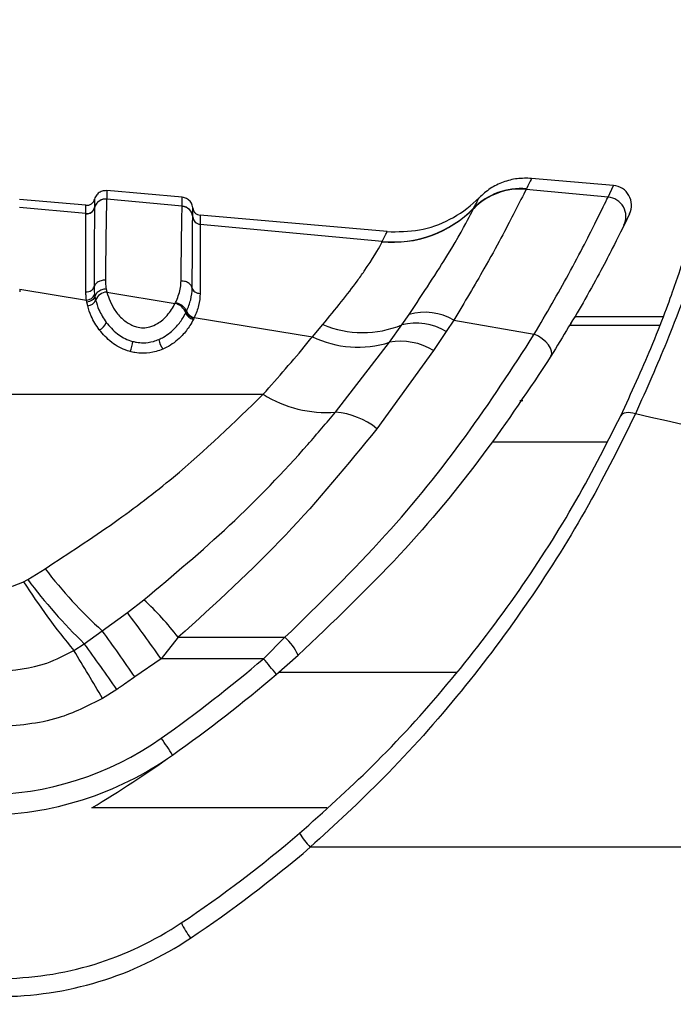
# Paper-space layout '4M DUO Surface plate' of a CAD drawing. Header units: millimetres. Extents: x 20 to 26560, y 40 to 17993.
# Tile 27 of 87: x 9285 to 9325, y 6017 to 6077. Entities that reach past the tile are written whole.
import ezdxf

# ---------------------------------------------------------------- set-up
doc = ezdxf.new("R2010")
doc.units = ezdxf.units.MM
doc.layers.add('COMPONENT_GEOMETRY', color=7, linetype='Continuous')
doc.styles.add('SLDTEXTSTYLE0', font='TXT', dxfattribs={"width": 0.75})
doc.dimstyles.new('SLDDIMSTYLE0', dxfattribs={"dimtxt": 150, "dimasz": 6.604, "dimexe": 0, "dimexo": 0.0625, "dimgap": 37.5, "dimtad": 0, "dimtih": 1, "dimtoh": 1, "dimdec": 0, "dimlfac": 0.5, "dimrnd": 1e-09, "dimzin": 12, "dimdsep": 46, "dimtxsty": 'SLDTEXTSTYLE0', "dimsah": 1, "dimcen": 0.09, "dimadec": 0, "dimazin": 3, "dimtfac": 1, "dimtdec": 0, "dimtofl": 0, "dimtmove": 0, "dimatfit": 3, "dimfxl": 1, "dimfrac": 2, "dimtolj": 1, "dimtzin": 12, "dimarcsym": 0})

# ---------------------------------------------------------------- blocks, each defined once
blk = doc.blocks.new('_D_12')
at = {"layer": 'COMPONENT_GEOMETRY', "color": 7, "ltscale": 2}
for p, q in [((1221.804, 6645.113), (1221.804, 3012.823)), ((9418.46, 2304.866), (9418.46, 3025.523)), ((1221.804, 3019.173), (5098.466, 3019.173)), ((9418.46, 3019.173), (5541.799, 3019.173))]:
    blk.add_line(p, q, dxfattribs=at)
for points in [[(1221.804, 3019.173), (1228.408, 3018.157), (1228.408, 3020.189)], [(9418.46, 3019.173), (9411.856, 3020.189), (9411.856, 3018.157)]]:
    blk.add_solid(points, dxfattribs=at)
at = {"layer": 'COMPONENT_GEOMETRY', "color": 7, "ltscale": 2, "insert": (5098.466, 3093.47), "char_height": 150, "attachment_point": 1, "style": 'SLDTEXTSTYLE0'}
blk.add_mtext('4098', dxfattribs=at)

psp = doc.layouts.new('4M DUO Surface plate')

# ---------------------------------------------------------------- linework, layer by layer
at = {"color": 7, "linetype": 'Continuous', "lineweight": 25, "ltscale": 2}
for p, q in [((9321.537, 6066.622), (9316.544, 6067.059)), ((9295.26, 6065.91), (9290.655, 6066.313)), ((9316.214, 6066.402), (9316.21, 6066.392)), ((9321.201, 6065.925), (9316.21, 6066.392)), ((9316.225, 6066.424), (9316.214, 6066.402)), ((9321.201, 6065.925), (9321.537, 6066.622)), ((9289.389, 6065.42), (9285.352, 6065.773)), ((9290.655, 6065.8), (9290.655, 6065.795)), ((9295.26, 6065.36), (9290.655, 6065.795)), ((9289.389, 6064.913), (9285.352, 6065.295)), ((9289.389, 6064.91), (9289.389, 6064.913)), ((9289.389, 6064.904), (9289.389, 6064.91)), ((9289.917, 6065.281), (9289.916, 6065.275)), ((9289.917, 6065.284), (9289.917, 6065.281)), ((9295.26, 6065.355), (9295.26, 6065.36)), ((9313.01, 6065.223), (9313.015, 6065.234)), ((9313.015, 6065.234), (9313.027, 6065.256)), ((9322.515, 6064.909), (9322.174, 6064.206)), ((9295.897, 6064.715), (9295.897, 6064.721)), ((9295.897, 6064.712), (9295.897, 6064.715)), ((9307.742, 6063.814), (9296.352, 6064.811)), ((9296.352, 6064.264), (9296.352, 6064.259)), ((9296.352, 6064.259), (9296.352, 6064.255)), ((9307.43, 6063.212), (9296.352, 6064.255)), ((9307.425, 6063.194), (9307.43, 6063.212)), ((9285.354, 6060.313), (9285.354, 6060.157)), ((9285.354, 6060.313), (9289.427, 6059.65)), ((9290.621, 6060.329), (9290.66, 6060.136)), ((9290.66, 6060.136), (9294.827, 6059.442)), ((9289.447, 6059.525), (9289.427, 6059.65)), ((9289.496, 6059.298), (9289.447, 6059.525)), ((9289.917, 6059.974), (9289.936, 6059.857)), ((9289.936, 6059.857), (9289.981, 6059.646)), ((9294.827, 6059.442), (9294.857, 6059.505)), ((9295.473, 6058.871), (9295.507, 6058.941)), ((9295.507, 6058.941), (9295.525, 6058.978)), ((9295.972, 6058.542), (9295.935, 6058.467)), ((9295.991, 6058.583), (9295.972, 6058.542)), ((9295.991, 6058.583), (9303.185, 6057.416)), ((9308.634, 6058.132), (9309.078, 6058.768)), ((9311.811, 6058.43), (9311.348, 6057.733)), ((9311.811, 6058.43), (9316.707, 6057.562)), ((9324.537, 6058.615), (9319.175, 6058.615)), ((9303.185, 6057.416), (9303.832, 6058.153)), ((9307.885, 6057.074), (9308.634, 6058.132)), ((9311.348, 6057.733), (9310.571, 6056.571)), ((9304.6, 6052.82), (9307.885, 6057.074)), ((9310.571, 6056.571), (9307.12, 6051.809)), ((9244.691, 6053.91), (9300.192, 6053.91)), ((9285.842, 6042.623), (9286.903, 6043.28)), ((9285.594, 6042.483), (9285.842, 6042.623)), ((9291.914, 6040.607), (9292.925, 6041.386)), ((9290.385, 6039.491), (9291.914, 6040.607)), ((9289.292, 6038.708), (9290.385, 6039.491)), ((9295.013, 6039.099), (9293.965, 6037.796)), ((9295.013, 6039.099), (9301.514, 6039.099)), ((9301.514, 6039.099), (9300.203, 6037.796)), ((9288.654, 6038.298), (9289.292, 6038.708)), ((9300.984, 6036.843), (9302.314, 6038.006)), ((9293.965, 6037.796), (9292.376, 6036.684)), ((9300.203, 6037.796), (9293.965, 6037.796)), ((9291.263, 6035.917), (9290.402, 6035.371)), ((9383.435, 6026.308), (9303.056, 6026.308))]:
    psp.add_line(p, q, dxfattribs=at)
at = {"color": 8, "linetype": 'Continuous', "lineweight": 25, "ltscale": 2}
for p, q in [((9289.917, 6065.792), (9289.917, 6065.789)), ((9324.339, 6058.097), (9318.869, 6058.097)), ((9321.12, 6050.982), (9314.142, 6050.982)), ((9301.13, 6036.969), (9311.968, 6036.969)), ((9304.072, 6028.703), (9289.75, 6028.703))]:
    psp.add_line(p, q, dxfattribs=at)
at = {"color": 7, "linetype": 'Continuous', "lineweight": 25, "ltscale": 2, "flags": 128}
for points in [[(9317.722, 6056.223), (9317.772, 6056.364), (9317.762, 6056.532), (9317.694, 6056.719), (9317.572, 6056.914), (9317.401, 6057.106), (9317.192, 6057.284), (9316.957, 6057.439), (9316.707, 6057.562)], [(9322.872, 6052.714), (9322.719, 6052.756), (9322.57, 6052.782), (9322.429, 6052.791), (9322.301, 6052.782), (9322.188, 6052.756), (9322.094, 6052.713), (9322.021, 6052.655), (9321.971, 6052.583)]]:
    psp.add_lwpolyline(points, dxfattribs=at)
at = {"color": 7, "linetype": 'Continuous', "lineweight": 25, "ltscale": 4}
for centre, radius, start, end in [((9315.85, 6062.415), 3.993, 84.8315, 135.331), ((9315.854, 6062.426), 3.993, 84.82452, 135.31613), ((9315.864, 6062.449), 3.991, 84.81136, 135.30621), ((9321.432, 6065.427), 1.2, 334.43657, 85), ((9290.593, 6065.098), 0.7, 84.96842, 165.33628), ((9321.095, 6064.73), 1.199, 334.08434, 84.9666), ((9289.433, 6065.411), 0.5, 264.98108, 345.32026), ((9289.433, 6065.402), 0.5, 264.99752, 345.317), ((9295.2, 6064.664), 0.699, 4.67906, 85.09751), ((9308.056, 6070.144), 6.979, 264.8057, 315.28338), ((9308.061, 6070.168), 6.985, 264.81957, 315.30893), ((9296.395, 6064.761), 0.499, 184.68826, 265.09072), ((9296.395, 6064.753), 0.499, 184.70054, 265.08964), ((9290.703, 6059.361), 0.776, 93.17634, 158.49061), ((9289.433, 6060.173), 0.523, 269.27982, 337.65225), ((9289.466, 6059.852), 0.555, 273.12968, 338.24076), ((9294.632, 6058.57), 0.893, 19.6737, 77.42931), ((9296.075, 6059.092), 0.641, 200.19014, 257.43906), ((9296.112, 6059.198), 0.627, 200.48677, 258.89019), ((9310.043, 6055.344), 3.557, 60.19281, 105.74204), ((9289.933, 6058.512), 0.736, 291.60559, 341.80233), ((9306.258, 6063.927), 6.264, 247.20441, 292.29359), ((9309.498, 6054.576), 3.659, 59.63701, 103.65258), ((9290.117, 6057.356), 2.139, 336.74332, 353.93281), ((9295.267, 6057.477), 1.452, 189.1052, 214.51549), ((9305.967, 6063.175), 6.396, 244.21485, 287.44989), ((9308.571, 6053.313), 3.823, 58.45934, 100.34016), ((9304.012, 6059.903), 7.107, 237.48541, 274.74826), ((9304.17, 6048.107), 4.733, 51.45618, 84.78681), ((9309.742, 6060.779), 28.772, 217.45802, 227.72022), ((9318.309, 6063.19), 38.717, 212.33277, 220.0095), ((9312.799, 6062.903), 33.734, 216.95431, 225.8248), ((9280.103, 6027.586), 18.838, 37.67534, 47.10479), ((9208.168, 5977.357), 104.947, 35.16251, 37.06214), ((9202.033, 5974.747), 109.535, 34.43361, 36.2337), ((9299.332, 6036.665), 3.269, 24.21168, 48.122), ((9199.273, 5973.046), 111.422, 34.35085, 36.10813), ((9181.706, 5972.44), 125.599, 30.06925, 31.62464), ((9245.327, 6101.873), 84.364, 305.21714, 310.5774), ((9290.014, 6028.657), 13.688, 36.73072, 41.88992), ((9245.327, 6101.831), 85.564, 305.21714, 310.5774), ((9283.136, 6048.309), 18.8, 270, 305.21714), ((9281.511, 6023.765), 15.484, 31.81227, 36.38121), ((9283.136, 6048.267), 20, 270, 305.21714), ((9245.327, 6101.831), 85.564, 301.27769, 305.21714), ((9251.86, 6086.308), 77.8, 303.85503, 310.51813), ((9306.238, 6029.397), 4.435, 210.22462, 224.14549), ((9251.86, 6086.212), 78.8, 303.85503, 310.51813), ((9284.06, 6038.308), 20, 270, 303.85503), ((9299.912, 6023.9), 5.198, 205.04397, 216.98267), ((9284.06, 6038.212), 21, 270, 303.85503)]:
    psp.add_arc(centre, radius, start, end, dxfattribs=at)
at = {"color": 7, "linetype": 'Continuous', "lineweight": 25, "ltscale": 2}
for points, knots in [([(9316.544, 6067.059), (9316.25, 6067.066), (9315.661, 6067.08), (9314.802, 6066.854), (9314.001, 6066.469), (9313.563, 6066.076), (9313.343, 6065.879)], [0, 0, 0, 0, 0.249999, 0.500002, 0.750001, 1, 1, 1, 1]), ([(9316.544, 6067.059), (9316.538, 6067.048), (9316.522, 6067.014), (9316.345, 6066.662), (9316.225, 6066.424)], [0, 0, 0, 0, 0.32125, 1, 1, 1, 1]), ([(9290.655, 6066.313), (9290.563, 6066.31), (9290.378, 6066.305), (9290.133, 6066.164), (9289.979, 6065.979), (9289.933, 6065.842), (9289.917, 6065.792)], [0, 0, 0, 0, 0.27965, 0.559278, 0.838888, 1, 1, 1, 1]), ([(9290.655, 6066.313), (9290.655, 6066.308), (9290.655, 6066.297), (9290.655, 6066.196), (9290.655, 6066.031), (9290.655, 6065.871), (9290.655, 6065.801)], [0, 0, 0, 0, 0.221137, 0.499684, 0.778766, 1, 1, 1, 1]), ([(9316.21, 6066.392), (9316.016, 6066.011), (9315.632, 6065.256), (9313.999, 6062.095), (9312.451, 6059.503), (9311.811, 6058.43)], [0, 0, 0, 0, 0.373601, 0.740943, 1, 1, 1, 1]), ([(9289.389, 6065.42), (9289.448, 6065.421), (9289.566, 6065.422), (9289.726, 6065.502), (9289.855, 6065.626), (9289.896, 6065.737), (9289.917, 6065.792)], [0, 0, 0, 0, 0.249998, 0.499978, 0.750014, 1, 1, 1, 1]), ([(9290.655, 6065.8), (9290.563, 6065.798), (9290.378, 6065.793), (9290.133, 6065.652), (9289.979, 6065.467), (9289.933, 6065.331), (9289.917, 6065.281)], [0, 0, 0, 0, 0.279628, 0.55926, 0.838883, 1, 1, 1, 1]), ([(9289.917, 6065.789), (9289.917, 6065.779), (9289.917, 6065.763), (9289.916, 6065.624), (9289.917, 6065.43), (9289.917, 6065.284)], [0, 0, 0, 0, 0.323837, 0.493792, 1, 1, 1, 1]), ([(9290.655, 6065.795), (9290.651, 6065.721), (9290.637, 6065.427), (9290.611, 6063.963), (9290.587, 6061.765), (9290.577, 6060.864)], [0, 0, 0, 0, 0.167171, 0.658602, 1, 1, 1, 1]), ([(9295.26, 6065.36), (9295.26, 6065.438), (9295.26, 6065.609), (9295.26, 6065.783), (9295.26, 6065.892), (9295.26, 6065.904), (9295.26, 6065.91)], [0, 0, 0, 0, 0.2291548, 0.4979993, 0.7673555, 1, 1, 1, 1]), ([(9295.897, 6065.269), (9295.889, 6065.321), (9295.868, 6065.463), (9295.749, 6065.673), (9295.532, 6065.854), (9295.351, 6065.891), (9295.26, 6065.91)], [0, 0, 0, 0, 0.161101, 0.440715, 0.720349, 1, 1, 1, 1]), ([(9307.742, 6063.814), (9308.402, 6063.81), (9309.723, 6063.803), (9311.606, 6064.492), (9312.762, 6065.301), (9313.285, 6065.821), (9313.343, 6065.879)], [0, 0, 0, 0, 0.320008, 0.640017, 0.960022, 1, 1, 1, 1]), ([(9313.027, 6065.256), (9313.169, 6065.536), (9313.335, 6065.862), (9313.342, 6065.877), (9313.343, 6065.879)], [0, 0, 0, 0, 0.858737, 1, 1, 1, 1]), ([(9316.707, 6057.562), (9317.439, 6058.822), (9319.059, 6061.611), (9320.656, 6064.814), (9321.019, 6065.554), (9321.201, 6065.925)], [0, 0, 0, 0, 0.291568, 0.645531, 1, 1, 1, 1]), ([(9289.388, 6060.147), (9289.388, 6060.928), (9289.388, 6062.215), (9289.388, 6064.083), (9289.389, 6064.562), (9289.389, 6064.904)], [0, 0, 0, 0, 0.305941, 0.504042, 1, 1, 1, 1]), ([(9289.389, 6064.913), (9289.389, 6065.058), (9289.389, 6065.252), (9289.389, 6065.393), (9289.389, 6065.409), (9289.389, 6065.42)], [0, 0, 0, 0, 0.498522, 0.665896, 1, 1, 1, 1]), ([(9289.389, 6064.91), (9289.448, 6064.91), (9289.566, 6064.912), (9289.726, 6064.991), (9289.855, 6065.116), (9289.896, 6065.226), (9289.917, 6065.281)], [0, 0, 0, 0, 0.249998, 0.500011, 0.749992, 1, 1, 1, 1]), ([(9289.916, 6065.275), (9289.916, 6065.273), (9289.912, 6065.12), (9289.904, 6064.401), (9289.893, 6062.56), (9289.887, 6061.243), (9289.883, 6060.444)], [0, 0, 0, 0, 0.007962, 0.495764, 0.693874, 1, 1, 1, 1]), ([(9295.185, 6060.814), (9295.195, 6061.687), (9295.212, 6063.181), (9295.234, 6064.518), (9295.249, 6065.15), (9295.257, 6065.303), (9295.26, 6065.355)], [0, 0, 0, 0, 0.360246, 0.616478, 0.87209, 1, 1, 1, 1]), ([(9295.897, 6064.715), (9295.889, 6064.767), (9295.868, 6064.909), (9295.748, 6065.118), (9295.531, 6065.299), (9295.35, 6065.336), (9295.26, 6065.355)], [0, 0, 0, 0, 0.16106, 0.440723, 0.720363, 1, 1, 1, 1]), ([(9295.897, 6064.721), (9295.897, 6064.878), (9295.897, 6065.085), (9295.897, 6065.239), (9295.897, 6065.257), (9295.897, 6065.269)], [0, 0, 0, 0, 0.4982092, 0.6593402, 1, 1, 1, 1]), ([(9295.897, 6065.269), (9295.908, 6065.211), (9295.929, 6065.095), (9296.034, 6064.95), (9296.179, 6064.844), (9296.294, 6064.822), (9296.352, 6064.811)], [0, 0, 0, 0, 0.250007, 0.500009, 0.750015, 1, 1, 1, 1]), ([(9309.078, 6058.768), (9309.94, 6060.073), (9311.654, 6062.667), (9312.732, 6064.673), (9312.939, 6065.082), (9313.01, 6065.223)], [0, 0, 0, 0, 0.3986554, 0.792447, 1, 1, 1, 1]), ([(9295.867, 6060.369), (9295.869, 6060.745), (9295.873, 6061.631), (9295.883, 6063.382), (9295.891, 6064.435), (9295.896, 6064.67), (9295.897, 6064.712)], [0, 0, 0, 0, 0.155855, 0.367464, 0.888474, 1, 1, 1, 1]), ([(9295.897, 6064.715), (9295.908, 6064.658), (9295.929, 6064.542), (9296.034, 6064.398), (9296.179, 6064.292), (9296.294, 6064.27), (9296.352, 6064.259)], [0, 0, 0, 0, 0.2500319, 0.4999818, 0.7500095, 1, 1, 1, 1]), ([(9296.352, 6064.811), (9296.352, 6064.798), (9296.352, 6064.781), (9296.352, 6064.628), (9296.352, 6064.42), (9296.352, 6064.264)], [0, 0, 0, 0, 0.3406613, 0.5017916, 1, 1, 1, 1]), ([(9296.352, 6064.255), (9296.352, 6064.216), (9296.352, 6063.991), (9296.353, 6062.974), (9296.354, 6061.276), (9296.353, 6060.414), (9296.353, 6060.049)], [0, 0, 0, 0, 0.11142, 0.632279, 0.844011, 1, 1, 1, 1]), ([(9307.43, 6063.212), (9307.521, 6063.386), (9307.703, 6063.737), (9307.729, 6063.788), (9307.742, 6063.814)], [0, 0, 0, 0, 0.493573, 1, 1, 1, 1]), ([(9322.174, 6064.206), (9322, 6063.851), (9321.65, 6063.14), (9320.062, 6060.07), (9318.452, 6057.424), (9317.722, 6056.223)], [0, 0, 0, 0, 0.352554, 0.706371, 1, 1, 1, 1]), ([(9303.832, 6058.153), (9304.593, 6059.09), (9305.57, 6060.291), (9306.782, 6062.029), (9307.303, 6062.898), (9307.405, 6063.145), (9307.425, 6063.194)], [0, 0, 0, 0, 0.369774, 0.474125, 0.896691, 1, 1, 1, 1]), ([(9326.857, 6062.847), (9326.713, 6062.416), (9326.425, 6061.553), (9325.065, 6057.653), (9323.543, 6054.226), (9322.872, 6052.714)], [0, 0, 0, 0, 0.358423, 0.716899, 1, 1, 1, 1]), ([(9321.971, 6052.583), (9322.624, 6054.013), (9324.108, 6057.258), (9325.418, 6060.943), (9325.685, 6061.756), (9325.819, 6062.164)], [0, 0, 0, 0, 0.282335, 0.640707, 1, 1, 1, 1]), ([(9290.577, 6060.864), (9290.486, 6060.857), (9290.302, 6060.843), (9290.069, 6060.726), (9289.93, 6060.583), (9289.895, 6060.481), (9289.883, 6060.444)], [0, 0, 0, 0, 0.279653, 0.55929, 0.838956, 1, 1, 1, 1]), ([(9290.577, 6060.864), (9290.578, 6060.805), (9290.579, 6060.687), (9290.594, 6060.508), (9290.612, 6060.388), (9290.621, 6060.329)], [0, 0, 0, 0, 0.33578, 0.671421, 1, 1, 1, 1]), ([(9294.857, 6059.505), (9294.871, 6059.536), (9294.948, 6059.704), (9295.06, 6060.01), (9295.162, 6060.418), (9295.177, 6060.682), (9295.185, 6060.814)], [0, 0, 0, 0, 0.069942, 0.379779, 0.689876, 1, 1, 1, 1]), ([(9295.867, 6060.369), (9295.856, 6060.408), (9295.824, 6060.513), (9295.689, 6060.663), (9295.46, 6060.787), (9295.276, 6060.805), (9295.185, 6060.814)], [0, 0, 0, 0, 0.161062, 0.440717, 0.720367, 1, 1, 1, 1]), ([(9289.388, 6060.147), (9289.446, 6060.151), (9289.563, 6060.159), (9289.717, 6060.225), (9289.835, 6060.322), (9289.867, 6060.403), (9289.883, 6060.444)], [0, 0, 0, 0, 0.249999, 0.499995, 0.75001, 1, 1, 1, 1]), ([(9289.427, 6059.65), (9289.418, 6059.714), (9289.395, 6059.882), (9289.39, 6060.045), (9289.388, 6060.147)], [0, 0, 0, 0, 0.381049, 1, 1, 1, 1]), ([(9289.883, 6060.444), (9289.885, 6060.348), (9289.888, 6060.193), (9289.909, 6060.034), (9289.917, 6059.974)], [0, 0, 0, 0, 0.618311, 1, 1, 1, 1]), ([(9290.621, 6060.329), (9290.53, 6060.313), (9290.348, 6060.281), (9290.118, 6060.146), (9289.981, 6059.995), (9289.948, 6059.894), (9289.936, 6059.857)], [0, 0, 0, 0, 0.279739, 0.559525, 0.83928, 1, 1, 1, 1]), ([(9290.66, 6060.136), (9290.792, 6059.758), (9290.996, 6059.171), (9291.584, 6058.491), (9292.062, 6058.154), (9292.498, 6057.99), (9292.875, 6057.936), (9293.328, 6058.004), (9293.858, 6058.251), (9294.419, 6058.742), (9294.681, 6059.193), (9294.827, 6059.442)], [0, 0, 0, 0, 0.231988, 0.360071, 0.466874, 0.512592, 0.572218, 0.631947, 0.711676, 0.840178, 1, 1, 1, 1]), ([(9295.525, 6058.978), (9295.62, 6059.209), (9295.815, 6059.683), (9295.849, 6060.137), (9295.867, 6060.369)], [0, 0, 0, 0, 0.486537, 1, 1, 1, 1]), ([(9295.867, 6060.369), (9295.882, 6060.326), (9295.911, 6060.241), (9296.027, 6060.137), (9296.178, 6060.065), (9296.295, 6060.054), (9296.353, 6060.049)], [0, 0, 0, 0, 0.250016, 0.500017, 0.750008, 1, 1, 1, 1]), ([(9289.936, 6059.858), (9289.92, 6059.817), (9289.889, 6059.736), (9289.773, 6059.632), (9289.621, 6059.553), (9289.505, 6059.534), (9289.447, 6059.524)], [0, 0, 0, 0, 0.249993, 0.500006, 0.749982, 1, 1, 1, 1]), ([(9289.981, 6059.646), (9290.039, 6059.447), (9290.175, 6058.979), (9290.465, 6058.536), (9290.632, 6058.282)], [0, 0, 0, 0, 0.426371, 1, 1, 1, 1]), ([(9294.857, 6059.505), (9294.943, 6059.475), (9295.116, 6059.416), (9295.335, 6059.249), (9295.465, 6059.081), (9295.496, 6058.978), (9295.507, 6058.941)], [0, 0, 0, 0, 0.279664, 0.559327, 0.838974, 1, 1, 1, 1]), ([(9296.353, 6060.049), (9296.336, 6059.804), (9296.301, 6059.327), (9296.092, 6058.826), (9295.991, 6058.583)], [0, 0, 0, 0, 0.514834, 1, 1, 1, 1]), ([(9290.204, 6057.828), (9290.022, 6058.103), (9289.707, 6058.58), (9289.559, 6059.084), (9289.496, 6059.298)], [0, 0, 0, 0, 0.576289, 1, 1, 1, 1]), ([(9293.834, 6057.247), (9293.931, 6057.293), (9294.329, 6057.483), (9294.839, 6057.922), (9295.245, 6058.446), (9295.411, 6058.756), (9295.473, 6058.871)], [0, 0, 0, 0, 0.12429, 0.511418, 0.817834, 1, 1, 1, 1]), ([(9295.507, 6058.94), (9295.522, 6058.899), (9295.551, 6058.816), (9295.662, 6058.697), (9295.807, 6058.597), (9295.917, 6058.56), (9295.972, 6058.542)], [0, 0, 0, 0, 0.2500251, 0.4999844, 0.7500365, 1, 1, 1, 1]), ([(9290.632, 6058.282), (9290.838, 6058.043), (9291.223, 6057.596), (9291.85, 6057.245), (9292.199, 6057.143), (9292.244, 6057.129)], [0, 0, 0, 0, 0.50088, 0.934933, 1, 1, 1, 1]), ([(9295.935, 6058.467), (9295.868, 6058.342), (9295.685, 6058.004), (9295.229, 6057.421), (9294.647, 6056.927), (9294.187, 6056.709), (9294.071, 6056.654)], [0, 0, 0, 0, 0.175432, 0.474725, 0.868033, 1, 1, 1, 1]), ([(9318.869, 6058.097), (9318.917, 6058.177), (9319.011, 6058.337), (9319.139, 6058.554), (9319.161, 6058.591), (9319.175, 6058.615)], [0, 0, 0, 0, 0.250222, 0.500444, 1, 1, 1, 1]), ([(9292.082, 6056.511), (9292.026, 6056.527), (9291.612, 6056.648), (9290.882, 6057.049), (9290.436, 6057.561), (9290.204, 6057.828)], [0, 0, 0, 0, 0.06955, 0.515225, 1, 1, 1, 1]), ([(9292.244, 6057.129), (9292.321, 6057.111), (9292.526, 6057.061), (9292.952, 6057.028), (9293.424, 6057.09), (9293.723, 6057.205), (9293.834, 6057.247)], [0, 0, 0, 0, 0.1473414, 0.3910993, 0.7755787, 1, 1, 1, 1]), ([(9300.192, 6053.91), (9301.107, 6054.942), (9302.148, 6056.116), (9303.073, 6057.276), (9303.185, 6057.416)], [0, 0, 0, 0, 0.879481, 1, 1, 1, 1]), ([(9301.514, 6039.099), (9303.606, 6041.14), (9307.62, 6045.056), (9312.732, 6051.419), (9315.369, 6055.494), (9316.707, 6057.562)], [0, 0, 0, 0, 0.349022, 0.669579, 1, 1, 1, 1]), ([(9294.071, 6056.654), (9293.936, 6056.603), (9293.562, 6056.46), (9292.972, 6056.384), (9292.437, 6056.425), (9292.179, 6056.488), (9292.082, 6056.511)], [0, 0, 0, 0, 0.219455, 0.606411, 0.852962, 1, 1, 1, 1]), ([(9317.722, 6056.223), (9316.404, 6054.24), (9313.725, 6050.208), (9308.55, 6043.924), (9304.434, 6040.018), (9302.314, 6038.006)], [0, 0, 0, 0, 0.319567, 0.649532, 1, 1, 1, 1]), ([(9286.903, 6043.28), (9288.323, 6044.205), (9291.031, 6045.966), (9295.636, 6049.482), (9298.431, 6052.198), (9300.192, 6053.91)], [0, 0, 0, 0, 0.289894, 0.552413, 1, 1, 1, 1]), ([(9292.925, 6041.386), (9294.697, 6042.875), (9298.275, 6045.879), (9302.061, 6049.826), (9304.044, 6052.164), (9304.6, 6052.82)], [0, 0, 0, 0, 0.413759, 0.835317, 1, 1, 1, 1]), ([(9302.406, 6027.164), (9303.895, 6028.496), (9307.069, 6031.333), (9311.499, 6036.201), (9315.613, 6041.552), (9319.213, 6047.154), (9321.042, 6050.755), (9321.971, 6052.583)], [0, 0, 0, 0, 0.17898, 0.381354, 0.587792, 0.790712, 1, 1, 1, 1]), ([(9322.872, 6052.714), (9321.963, 6050.875), (9320.115, 6047.14), (9316.506, 6041.36), (9312.303, 6035.741), (9307.821, 6030.679), (9304.565, 6027.692), (9303.056, 6026.308)], [0, 0, 0, 0, 0.203299, 0.413175, 0.615251, 0.821702, 1, 1, 1, 1]), ([(9383.564, 6038.954), (9373.418, 6041.227), (9353.102, 6045.778), (9332.957, 6050.4), (9322.872, 6052.714)], [0, 0, 0, 0, 0.499403, 1, 1, 1, 1]), ([(9307.12, 6051.809), (9305.337, 6049.624), (9301.718, 6045.19), (9297.27, 6041.149), (9295.013, 6039.099)], [0, 0, 0, 0, 0.492706, 1, 1, 1, 1]), ([(9283.937, 6042.092), (9283.944, 6042.092), (9284.291, 6042.092), (9284.871, 6042.163), (9285.388, 6042.392), (9285.594, 6042.483)], [0, 0, 0, 0, 0.012104, 0.606308, 1, 1, 1, 1]), ([(9283.937, 6037.011), (9284.986, 6037.102), (9286.647, 6037.246), (9288.113, 6038.015), (9288.654, 6038.298)], [0, 0, 0, 0, 0.631474, 1, 1, 1, 1]), ([(9292.376, 6036.684), (9292.099, 6036.493), (9291.728, 6036.237), (9291.357, 6035.982), (9291.263, 6035.917)], [0, 0, 0, 0, 0.745541, 1, 1, 1, 1]), ([(9290.402, 6035.371), (9289.519, 6034.924), (9287.493, 6033.896), (9285.22, 6033.722), (9283.937, 6033.624)], [0, 0, 0, 0, 0.435609, 1, 1, 1, 1])]:
    psp.add_open_spline(points, degree=3, knots=knots, dxfattribs=at)
at = {"color": 8, "linetype": 'Continuous', "lineweight": 25, "ltscale": 2}
psp.add_open_spline([(9316.006, 6053.505), (9315.999, 6053.502), (9315.992, 6053.499), (9315.834, 6053.505), (9315.821, 6053.505)], degree=3, knots=[0, 0, 0, 0, 0.9167381, 1, 1, 1, 1], dxfattribs=at)

# ---------------------------------------------------------------- dimensions: what is measured, and where the dimension line sits
at = {"layer": 'COMPONENT_GEOMETRY', "color": 7, "ltscale": 2}
dim = psp.add_linear_dim(base=(1221.804, 3019.173), p1=(9418.46, 2302.326), p2=(1221.804, 6647.653), dimstyle='SLDDIMSTYLE0', dxfattribs=at)
dim.commit()
dim.dimension.update_dxf_attribs({"geometry": '_D_12', "text_midpoint": (5320.132, 3019.173), "dimtype": 160})

doc.saveas('drawing.dxf')
